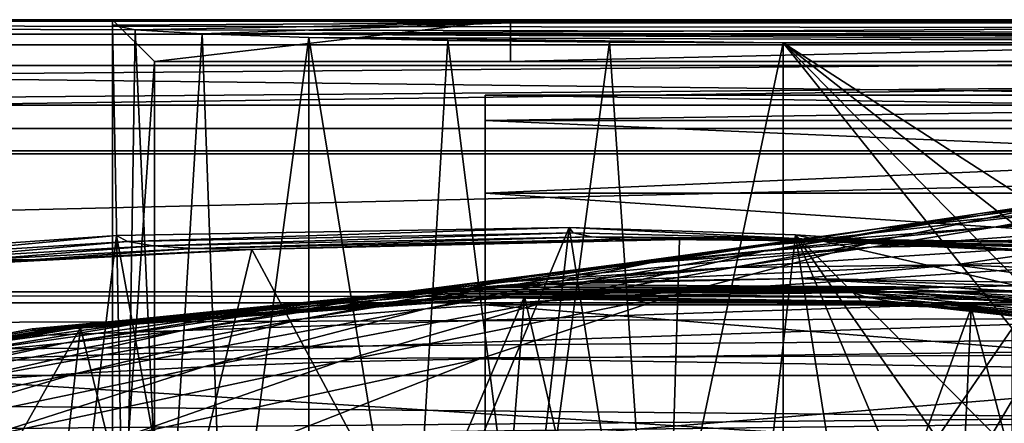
# Model space of a CAD drawing. Header units: metres. Extents: x -1204 to 0, y -809 to 0.
# Tile 94 of 145: x -742 to -625, y -48 to 0. Entities that reach past the tile are written whole.
import ezdxf

# ---------------------------------------------------------------- set-up
doc = ezdxf.new("R2010")
doc.units = ezdxf.units.M

msp = doc.modelspace()

# ---------------------------------------------------------------- linework, layer by layer
at = {"layer": 'top'}
for points in [[(-1187.019287, -5.277068, 163.059708), (-1187.019287, -5.277068, 176.059402), (-17.019339, -5.277068, 163.059708)], [(-1187.019287, -5.277068, 176.059402), (-1187.019287, -5.277068, 2050.060059), (-17.019339, -5.277068, 163.059708)], [(-17.019339, -5.277068, 163.059708), (-1187.019287, -5.277068, 2050.060059), (-1187.019287, -5.277068, 2063.059814)], [(-17.019339, -5.277068, 2063.059814), (-17.019339, -5.277068, 2050.059814), (-1187.019287, -5.277068, 2063.059814)], [(-17.019339, -5.277068, 2050.059814), (-17.019339, -5.277068, 176.059708), (-1187.019287, -5.277068, 2063.059814)], [(-1187.019287, -5.277068, 2063.059814), (-17.019339, -5.277068, 176.059708), (-17.019339, -5.277068, 163.059708)], [(-1187.019287, -5.277068, 163.059708), (-17.019339, -5.277068, 163.059708), (-1153.019287, -32.277069, 163.059708)], [(-1153.019287, -32.277069, 2063.059814), (-17.019339, -5.277068, 2063.059814), (-1187.019287, -5.277068, 2063.059814)], [(-1153.019287, -32.277069, 163.059708), (-17.019339, -5.277068, 163.059708), (-51.019341, -32.277069, 163.059708)], [(-1153.019287, -32.277069, 2063.059814), (-51.019341, -32.277069, 2063.059814), (-17.019339, -5.277068, 2063.059814)], [(-616.467346, -21.350739, 665.844666), (-592.302246, -17.684256, 665.940735), (-627.49408, -22.92738, 754.105652)], [(-592.302246, -17.684256, 665.940735), (-601.448242, -19.818365, 754.269226), (-627.49408, -22.92738, 754.105652)], [(-627.49408, -22.92738, 754.105652), (-601.448242, -19.818365, 754.269226), (-639.818359, -24.76177, 843.363708)], [(-601.448242, -19.818365, 754.269226), (-612.570374, -22.139614, 843.683533), (-639.818359, -24.76177, 843.363708)], [(-612.570374, -22.139614, 843.683533), (-585.220947, -20.97279, 843.991333), (-625.589539, -24.531836, 932.963928)], [(-585.220947, -20.97279, 843.991333), (-597.761414, -23.765079, 933.375916), (-625.589539, -24.531836, 932.963928)], [(-639.818359, -24.76177, 843.363708), (-612.570374, -22.139614, 843.683533), (-653.338928, -26.751034, 932.539429)], [(-612.570374, -22.139614, 843.683533), (-625.589539, -24.531836, 932.963928), (-653.338928, -26.751034, 932.539429)], [(-640.361694, -26.345472, 665.713867), (-616.467346, -21.350739, 665.844666), (-653.328735, -27.444744, 753.934265)], [(-616.467346, -21.350739, 665.844666), (-627.49408, -22.92738, 754.105652), (-653.328735, -27.444744, 753.934265)], [(-446.508179, -23.966238, 665.776306), (-616.467346, -21.350739, 665.844666), (-640.361694, -26.345472, 665.713867)], [(-653.328735, -27.444744, 753.934265), (-627.49408, -22.92738, 754.105652), (-666.883423, -28.830021, 843.032898)], [(-627.49408, -22.92738, 754.105652), (-639.818359, -24.76177, 843.363708), (-666.883423, -28.830021, 843.032898)], [(-730.512573, -25.582121, 1612.157104), (-676.542419, -24.616011, 1612.182373), (-729.206726, -26.279503, 1689.523926)], [(-676.542419, -24.616011, 1612.182373), (-730.512573, -25.582121, 1612.157104), (-714.24292, -114.93203, 1609.817383)], [(-676.542419, -24.616011, 1612.182373), (-676.070007, -25.262175, 1689.524048), (-729.206726, -26.279503, 1689.523926)], [(-714.24292, -114.93203, 1609.817383), (-687.656433, -120.980949, 1609.659058), (-676.542419, -24.616011, 1612.182373)], [(-687.656433, -120.980949, 1609.659058), (-660.719299, -125.204445, 1609.548462), (-676.542419, -24.616011, 1612.182373)], [(-676.070007, -25.262175, 1689.524048), (-676.542419, -24.616011, 1612.182373), (-649.50293, -25.931259, 1689.524048)], [(-676.542419, -24.616011, 1612.182373), (-649.555054, -25.495243, 1612.159424), (-649.50293, -25.931259, 1689.524048)], [(-676.542419, -24.616011, 1612.182373), (-660.719299, -125.204445, 1609.548462), (-649.555054, -25.495243, 1612.159424)], [(-653.338928, -26.751034, 932.539429), (-625.589539, -24.531836, 932.963928), (-668.039978, -28.877865, 1021.544739)], [(-625.589539, -24.531836, 932.963928), (-640.482422, -26.972107, 1021.97522), (-668.039978, -28.877865, 1021.544739)], [(-625.589539, -24.531836, 932.963928), (-597.761414, -23.765079, 933.375916), (-640.482422, -26.972107, 1021.97522)], [(-597.761414, -23.765079, 933.375916), (-612.862732, -26.479439, 1022.394653), (-640.482422, -26.972107, 1021.97522)], [(-422.745544, -29.689207, 665.626404), (-446.508179, -23.966238, 665.776306), (-640.361694, -26.345472, 665.713867)], [(-757.450012, -27.42668, 1612.108887), (-730.512573, -25.582121, 1612.157104), (-755.728943, -27.965025, 1689.523926)], [(-730.512573, -25.582121, 1612.157104), (-757.450012, -27.42668, 1612.108887), (-740.355225, -107.085678, 1610.022827)], [(-730.512573, -25.582121, 1612.157104), (-729.206726, -26.279503, 1689.523926), (-755.728943, -27.965025, 1689.523926)], [(-730.512573, -25.582121, 1612.157104), (-740.355225, -107.085678, 1610.022827), (-714.24292, -114.93203, 1609.817383)], [(-729.206726, -26.279503, 1689.523926), (-676.070007, -25.262175, 1689.524048), (-726.161865, -26.789635, 1767.440918)], [(-726.161865, -26.789635, 1767.440918), (-676.070007, -25.262175, 1689.524048), (-673.864075, -25.720793, 1767.440918)], [(-721.375793, -27.115824, 1845.300049), (-726.161865, -26.789635, 1767.440918), (-673.864075, -25.720793, 1767.440918)], [(-669.917786, -25.995447, 1845.300049), (-721.375793, -27.115824, 1845.300049), (-673.864075, -25.720793, 1767.440918)], [(-666.883423, -28.830021, 843.032898), (-639.818359, -24.76177, 843.363708), (-680.929565, -30.414881, 932.103577)], [(-639.818359, -24.76177, 843.363708), (-653.338928, -26.751034, 932.539429), (-680.929565, -30.414881, 932.103577)], [(-676.070007, -25.262175, 1689.524048), (-649.50293, -25.931259, 1689.524048), (-673.864075, -25.720793, 1767.440918)], [(-673.864075, -25.720793, 1767.440918), (-649.50293, -25.931259, 1689.524048), (-647.713135, -26.178089, 1767.440918)], [(-669.917786, -25.995447, 1845.300049), (-673.864075, -25.720793, 1767.440918), (-647.713135, -26.178089, 1767.440918)], [(-660.719299, -125.204445, 1609.548462), (-633.556824, -127.5821, 1609.486206), (-649.555054, -25.495243, 1612.159424)], [(-649.50293, -25.931259, 1689.524048), (-649.555054, -25.495243, 1612.159424), (-622.968445, -27.384995, 1689.524048)], [(-649.555054, -25.495243, 1612.159424), (-622.619995, -27.281733, 1612.112671), (-622.968445, -27.384995, 1689.524048)], [(-622.619995, -27.281733, 1612.112671), (-649.555054, -25.495243, 1612.159424), (-499.760651, -60.004642, 1611.255737)], [(-499.760651, -60.004642, 1611.255737), (-649.555054, -25.495243, 1612.159424), (-551.983215, -123.57, 1609.591187)], [(-649.555054, -25.495243, 1612.159424), (-579.061829, -126.763222, 1609.507568), (-551.983215, -123.57, 1609.591187)], [(-649.555054, -25.495243, 1612.159424), (-633.556824, -127.5821, 1609.486206), (-606.295349, -128.10257, 1609.472534)], [(-606.295349, -128.10257, 1609.472534), (-579.061829, -126.763222, 1609.507568), (-649.555054, -25.495243, 1612.159424)], [(-755.728943, -27.965025, 1689.523926), (-729.206726, -26.279503, 1689.523926), (-752.273315, -28.315092, 1767.440918)], [(-752.273315, -28.315092, 1767.440918), (-729.206726, -26.279503, 1689.523926), (-726.161865, -26.789635, 1767.440918)], [(-747.075745, -28.481031, 1845.300049), (-752.273315, -28.315092, 1767.440918), (-726.161865, -26.789635, 1767.440918)], [(-721.375793, -27.115824, 1845.300049), (-747.075745, -28.481031, 1845.300049), (-726.161865, -26.789635, 1767.440918)], [(-714.848145, -27.23411, 1923.061523), (-721.375793, -27.115824, 1845.300049), (-669.917786, -25.995447, 1845.300049)], [(-664.230896, -26.062174, 1923.061523), (-714.848145, -27.23411, 1923.061523), (-669.917786, -25.995447, 1845.300049)], [(-714.39856, -27.237112, 1927.931519), (-714.848145, -27.23411, 1923.061523), (-664.230896, -26.062174, 1923.061523)], [(-663.368225, -26.060682, 1933.317017), (-714.39856, -27.237112, 1927.931519), (-664.230896, -26.062174, 1923.061523)], [(-666.178833, -117.198021, 1985.69104), (-714.39856, -27.237112, 1927.931519), (-663.368225, -26.060682, 1933.317017)], [(-680.929565, -30.414881, 932.103577), (-653.338928, -26.751034, 932.539429), (-695.458801, -32.190079, 1021.104553)], [(-653.338928, -26.751034, 932.539429), (-668.039978, -28.877865, 1021.544739), (-695.458801, -32.190079, 1021.104553)], [(-668.039978, -28.877865, 1021.544739), (-640.482422, -26.972107, 1021.97522), (-683.897095, -31.075668, 1110.298584)], [(-640.482422, -26.972107, 1021.97522), (-657.212646, -29.398092, 1110.591309), (-683.897095, -31.075668, 1110.298584)], [(-663.932678, -32.65686, 665.548523), (-640.361694, -26.345472, 665.713867), (-678.873779, -33.356686, 753.755676)], [(-640.361694, -26.345472, 665.713867), (-653.328735, -27.444744, 753.934265), (-678.873779, -33.356686, 753.755676)], [(-664.230896, -26.062174, 1923.061523), (-669.917786, -25.995447, 1845.300049), (-644.183289, -26.240768, 1845.300049)], [(-644.183289, -26.240768, 1845.300049), (-669.917786, -25.995447, 1845.300049), (-647.713135, -26.178089, 1767.440918)], [(-612.614868, -26.447426, 1936.166382), (-666.178833, -117.198021, 1985.69104), (-663.368225, -26.060682, 1933.317017)], [(-595.126709, -116.212311, 1988.114868), (-666.178833, -117.198021, 1985.69104), (-612.614868, -26.447426, 1936.166382)], [(-663.368225, -26.060682, 1933.317017), (-664.230896, -26.062174, 1923.061523), (-638.913086, -26.095335, 1923.061523)], [(-638.913086, -26.095335, 1923.061523), (-664.230896, -26.062174, 1923.061523), (-644.183289, -26.240768, 1845.300049)], [(-422.745544, -29.689207, 665.626404), (-640.361694, -26.345472, 665.713867), (-663.932678, -32.65686, 665.548523)], [(-612.614868, -26.447426, 1936.166382), (-663.368225, -26.060682, 1933.317017), (-638.913086, -26.095335, 1923.061523)], [(-640.482422, -26.972107, 1021.97522), (-612.862732, -26.479439, 1022.394653), (-657.212646, -29.398092, 1110.591309)], [(-612.862732, -26.479439, 1022.394653), (-630.477173, -29.060436, 1110.875122), (-657.212646, -29.398092, 1110.591309)], [(-649.50293, -25.931259, 1689.524048), (-622.968445, -27.384995, 1689.524048), (-647.713135, -26.178089, 1767.440918)], [(-647.713135, -26.178089, 1767.440918), (-622.968445, -27.384995, 1689.524048), (-621.584412, -27.296211, 1767.440918)], [(-644.183289, -26.240768, 1845.300049), (-647.713135, -26.178089, 1767.440918), (-621.584412, -27.296211, 1767.440918)], [(-638.913086, -26.095335, 1923.061523), (-644.183289, -26.240768, 1845.300049), (-618.460693, -27.022995, 1845.300049)], [(-618.460693, -27.022995, 1845.300049), (-644.183289, -26.240768, 1845.300049), (-621.584412, -27.296211, 1767.440918)], [(-612.614868, -26.447426, 1936.166382), (-638.913086, -26.095335, 1923.061523), (-613.596985, -26.541388, 1923.061523)], [(-613.596985, -26.541388, 1923.061523), (-638.913086, -26.095335, 1923.061523), (-618.460693, -27.022995, 1845.300049)], [(-612.862732, -26.479439, 1022.394653), (-585.258118, -27.399813, 1022.80188), (-630.477173, -29.060436, 1110.875122)], [(-757.450012, -27.42668, 1612.108887), (-765.871826, -97.4786, 1610.274414), (-740.355225, -107.085678, 1610.022827)], [(-714.39856, -27.237112, 1927.931519), (-748.069763, -28.995476, 1923.042358), (-740.135986, -28.4389, 1923.061523)], [(-736.788635, -120.749123, 1978.164429), (-748.069763, -28.995476, 1923.042358), (-714.39856, -27.237112, 1927.931519)], [(-740.135986, -28.4389, 1923.061523), (-747.075745, -28.481031, 1845.300049), (-721.375793, -27.115824, 1845.300049)], [(-714.848145, -27.23411, 1923.061523), (-740.135986, -28.4389, 1923.061523), (-721.375793, -27.115824, 1845.300049)], [(-714.848145, -27.23411, 1923.061523), (-714.39856, -27.237112, 1927.931519), (-740.135986, -28.4389, 1923.061523)], [(-666.178833, -117.198021, 1985.69104), (-736.788635, -120.749123, 1978.164429), (-714.39856, -27.237112, 1927.931519)], [(-678.873779, -33.356686, 753.755676), (-653.328735, -27.444744, 753.934265), (-693.686279, -34.332306, 842.6922)], [(-653.328735, -27.444744, 753.934265), (-666.883423, -28.830021, 843.032898), (-693.686279, -34.332306, 842.6922)], [(-585.258118, -27.399813, 1022.80188), (-603.76239, -30.06226, 1111.149414), (-630.477173, -29.060436, 1110.875122)], [(-736.788635, -120.749123, 1978.164429), (-748.140564, -121.562469, 1976.471558), (-748.069763, -28.995476, 1923.042358)], [(-740.135986, -28.4389, 1923.061523), (-748.069763, -28.995476, 1923.042358), (-747.075745, -28.481031, 1845.300049)], [(-695.458801, -32.190079, 1021.104553), (-668.039978, -28.877865, 1021.544739), (-710.459045, -34.087452, 1109.998047)], [(-668.039978, -28.877865, 1021.544739), (-683.897095, -31.075668, 1110.298584), (-710.459045, -34.087452, 1109.998047)], [(-693.686279, -34.332306, 842.6922), (-666.883423, -28.830021, 843.032898), (-708.283447, -35.512821, 931.657715)], [(-666.883423, -28.830021, 843.032898), (-680.929565, -30.414881, 932.103577), (-708.283447, -35.512821, 931.657715)], [(-657.212646, -29.398092, 1110.591309), (-630.477173, -29.060436, 1110.875122), (-674.470947, -31.08955, 1199.014404)], [(-630.477173, -29.060436, 1110.875122), (-649.062439, -30.711254, 1199.052368), (-674.470947, -31.08955, 1199.014404)], [(-614.135376, -31.281691, 1155.01062), (-649.062439, -30.711254, 1199.052368), (-630.477173, -29.060436, 1110.875122)], [(-630.477173, -29.060436, 1110.875122), (-603.76239, -30.06226, 1111.149414), (-614.135376, -31.281691, 1155.01062)], [(-708.283447, -35.512821, 931.657715), (-680.929565, -30.414881, 932.103577), (-722.664368, -36.899494, 1020.655884)], [(-680.929565, -30.414881, 932.103577), (-695.458801, -32.190079, 1021.104553), (-722.664368, -36.899494, 1020.655884)], [(-683.897095, -31.075668, 1110.298584), (-657.212646, -29.398092, 1110.591309), (-699.830017, -32.714371, 1198.970459)], [(-657.212646, -29.398092, 1110.591309), (-674.470947, -31.08955, 1199.014404), (-699.830017, -32.714371, 1198.970459)], [(-399.265564, -36.738762, 665.441833), (-422.745544, -29.689207, 665.626404), (-663.932678, -32.65686, 665.548523)], [(-699.830017, -32.714371, 1198.970459), (-681.189331, -31.429562, 1243.611694), (-735.34198, -36.261547, 1288.509155)], [(-735.34198, -36.261547, 1288.509155), (-681.189331, -31.429562, 1243.611694), (-686.327332, -31.728361, 1288.447754)], [(-710.459045, -34.087452, 1109.998047), (-683.897095, -31.075668, 1110.298584), (-725.074646, -35.580448, 1198.920776)], [(-683.897095, -31.075668, 1110.298584), (-699.830017, -32.714371, 1198.970459), (-725.074646, -35.580448, 1198.920776)], [(-699.830017, -32.714371, 1198.970459), (-674.470947, -31.08955, 1199.014404), (-681.189331, -31.429562, 1243.611694)], [(-681.189331, -31.429562, 1243.611694), (-631.341797, -31.741299, 1243.568848), (-686.327332, -31.728361, 1288.447754)], [(-674.470947, -31.08955, 1199.014404), (-649.062439, -30.711254, 1199.052368), (-681.189331, -31.429562, 1243.611694)], [(-681.189331, -31.429562, 1243.611694), (-649.062439, -30.711254, 1199.052368), (-631.341797, -31.741299, 1243.568848)], [(-649.062439, -30.711254, 1199.052368), (-623.669922, -31.579193, 1199.084229), (-631.341797, -31.741299, 1243.568848)], [(-623.669922, -31.579193, 1199.084229), (-649.062439, -30.711254, 1199.052368), (-614.135376, -31.281691, 1155.01062)], [(-631.341797, -31.741299, 1243.568848), (-623.669922, -31.579193, 1199.084229), (-598.356873, -33.69101, 1199.109985)], [(-51.019341, -32.277069, 163.059708), (-56.019341, -33.616814, 163.059708), (-1153.019287, -32.277069, 163.059708)], [(-56.019341, -33.616814, 163.059708), (-1148.019287, -33.616814, 163.059708), (-1153.019287, -32.277069, 163.059708)], [(-1148.019287, -33.616814, 2063.059814), (-56.019341, -33.616814, 2063.059814), (-1153.019287, -32.277069, 2063.059814)], [(-56.019341, -33.616814, 2063.059814), (-51.019341, -32.277069, 2063.059814), (-1153.019287, -32.277069, 2063.059814)], [(-740.60498, -36.718071, 1378.559204), (-735.34198, -36.261547, 1288.509155), (-689.879028, -31.992582, 1333.453491)], [(-691.836365, -32.229717, 1378.559448), (-740.60498, -36.718071, 1378.559204), (-689.879028, -31.992582, 1333.453491)], [(-740.375549, -36.858139, 1411.039551), (-740.60498, -36.718071, 1378.559204), (-691.836365, -32.229717, 1378.559448)], [(-740.375549, -36.858139, 1411.039551), (-691.836365, -32.229717, 1378.559448), (-690.912415, -32.526791, 1411.589966)], [(-739.208008, -36.874676, 1443.86377), (-740.375549, -36.858139, 1411.039551), (-690.912415, -32.526791, 1411.589966)], [(-688.746704, -32.768841, 1444.680786), (-739.208008, -36.874676, 1443.86377), (-690.912415, -32.526791, 1411.589966)], [(-738.88855, -36.879318, 1452.987549), (-739.208008, -36.874676, 1443.86377), (-688.746704, -32.768841, 1444.680786)], [(-688.171082, -32.83659, 1453.567871), (-738.88855, -36.879318, 1452.987549), (-688.746704, -32.768841, 1444.680786)], [(-738.749573, -36.885063, 1457.908936), (-738.88855, -36.879318, 1452.987549), (-688.171082, -32.83659, 1453.567871)], [(-687.91272, -32.874493, 1458.271362), (-738.749573, -36.885063, 1457.908936), (-688.171082, -32.83659, 1453.567871)], [(-738.740723, -36.8866, 1458.192627), (-738.749573, -36.885063, 1457.908936), (-687.91272, -32.874493, 1458.271362)], [(-687.897949, -32.878639, 1458.579956), (-738.740723, -36.8866, 1458.192627), (-687.91272, -32.874493, 1458.271362)], [(-738.727966, -36.886456, 1458.445068), (-738.740723, -36.8866, 1458.192627), (-687.897949, -32.878639, 1458.579956)], [(-687.876831, -32.88055, 1458.837769), (-738.727966, -36.886456, 1458.445068), (-687.897949, -32.878639, 1458.579956)], [(-738.701721, -36.885677, 1458.945435), (-738.727966, -36.886456, 1458.445068), (-687.876831, -32.88055, 1458.837769)], [(-687.833069, -32.883701, 1459.340454), (-738.701721, -36.885677, 1458.945435), (-687.876831, -32.88055, 1458.837769)], [(-738.651306, -36.884491, 1459.971191), (-738.701721, -36.885677, 1458.945435), (-687.833069, -32.883701, 1459.340454)], [(-687.748718, -32.890408, 1460.36499), (-738.651306, -36.884491, 1459.971191), (-687.833069, -32.883701, 1459.340454)], [(-685.599182, -32.94458, 1479.068115), (-681.852905, -32.863277, 1504.528076), (-737.271667, -36.793957, 1478.708496)], [(-681.852905, -32.863277, 1504.528076), (-734.809998, -36.535965, 1504.771606), (-737.271667, -36.793957, 1478.708496)], [(-722.664368, -36.899494, 1020.655884), (-695.458801, -32.190079, 1021.104553), (-736.829224, -38.425304, 1109.69043)], [(-695.458801, -32.190079, 1021.104553), (-710.459045, -34.087452, 1109.998047), (-736.829224, -38.425304, 1109.69043)], [(-735.34198, -36.261547, 1288.509155), (-686.327332, -31.728361, 1288.447754), (-689.879028, -31.992582, 1333.453491)], [(-725.074646, -35.580448, 1198.920776), (-699.830017, -32.714371, 1198.970459), (-735.34198, -36.261547, 1288.509155)], [(-734.809998, -36.535965, 1504.771606), (-681.852905, -32.863277, 1504.528076), (-716.038818, -113.070786, 1549.889282)], [(-681.852905, -32.863277, 1504.528076), (-688.80188, -119.174385, 1554.237793), (-716.038818, -113.070786, 1549.889282)], [(-687.182373, -40.293903, 665.348511), (-663.932678, -32.65686, 665.548523), (-704.060547, -40.646572, 753.570374)], [(-663.932678, -32.65686, 665.548523), (-678.873779, -33.356686, 753.755676), (-704.060547, -40.646572, 753.570374)], [(-640.948303, -32.111553, 1333.404541), (-691.836365, -32.229717, 1378.559448), (-689.879028, -31.992582, 1333.453491)], [(-642.863586, -32.335365, 1378.559448), (-691.836365, -32.229717, 1378.559448), (-640.948303, -32.111553, 1333.404541)], [(-691.836365, -32.229717, 1378.559448), (-642.863586, -32.335365, 1378.559448), (-690.912415, -32.526791, 1411.589966)], [(-690.912415, -32.526791, 1411.589966), (-642.863586, -32.335365, 1378.559448), (-641.299927, -32.843395, 1412.091553)], [(-688.746704, -32.768841, 1444.680786), (-690.912415, -32.526791, 1411.589966), (-641.299927, -32.843395, 1412.091553)], [(-689.879028, -31.992582, 1333.453491), (-686.327332, -31.728361, 1288.447754), (-637.104248, -31.916376, 1288.374878)], [(-637.104248, -31.916376, 1288.374878), (-640.948303, -32.111553, 1333.404541), (-689.879028, -31.992582, 1333.453491)], [(-688.80188, -119.174385, 1554.237793), (-681.852905, -32.863277, 1504.528076), (-661.001892, -123.370384, 1556.981812)], [(-688.171082, -32.83659, 1453.567871), (-688.746704, -32.768841, 1444.680786), (-638.154846, -33.435745, 1445.443115)], [(-638.154846, -33.435745, 1445.443115), (-688.746704, -32.768841, 1444.680786), (-641.299927, -32.843395, 1412.091553)], [(-687.91272, -32.874493, 1458.271362), (-688.171082, -32.83659, 1453.567871), (-637.324402, -33.594753, 1454.099731)], [(-637.324402, -33.594753, 1454.099731), (-688.171082, -32.83659, 1453.567871), (-638.154846, -33.435745, 1445.443115)], [(-687.897949, -32.878639, 1458.579956), (-687.91272, -32.874493, 1458.271362), (-636.945923, -33.675949, 1458.583984)], [(-636.945923, -33.675949, 1458.583984), (-687.91272, -32.874493, 1458.271362), (-637.324402, -33.594753, 1454.099731)], [(-687.876831, -32.88055, 1458.837769), (-687.897949, -32.878639, 1458.579956), (-636.92511, -33.683243, 1458.902222)], [(-636.92511, -33.683243, 1458.902222), (-687.897949, -32.878639, 1458.579956), (-636.945923, -33.675949, 1458.583984)], [(-687.833069, -32.883701, 1459.340454), (-687.876831, -32.88055, 1458.837769), (-636.89563, -33.688198, 1459.164063)], [(-636.89563, -33.688198, 1459.164063), (-687.876831, -32.88055, 1458.837769), (-636.92511, -33.683243, 1458.902222)], [(-687.748718, -32.890408, 1460.36499), (-687.833069, -32.883701, 1459.340454), (-636.834656, -33.697357, 1459.671387)], [(-636.834656, -33.697357, 1459.671387), (-687.833069, -32.883701, 1459.340454), (-636.89563, -33.688198, 1459.164063)], [(-399.265564, -36.738762, 665.441833), (-663.932678, -32.65686, 665.548523), (-687.182373, -40.293903, 665.348511)], [(-686.327332, -31.728361, 1288.447754), (-631.341797, -31.741299, 1243.568848), (-637.104248, -31.916376, 1288.374878)], [(-633.796814, -33.994457, 1479.365723), (-681.852905, -32.863277, 1504.528076), (-685.599182, -32.94458, 1479.068115)], [(-633.796814, -33.994457, 1479.365723), (-628.580933, -34.198997, 1505.2229), (-681.852905, -32.863277, 1504.528076)], [(-681.852905, -32.863277, 1504.528076), (-628.580933, -34.198997, 1505.2229), (-661.001892, -123.370384, 1556.981812)], [(-616.550537, -33.911793, 1333.377808), (-642.863586, -32.335365, 1378.559448), (-640.948303, -32.111553, 1333.404541)], [(-594.13269, -37.031208, 1378.559204), (-642.863586, -32.335365, 1378.559448), (-616.550537, -33.911793, 1333.377808)], [(-642.863586, -32.335365, 1378.559448), (-594.13269, -37.031208, 1378.559204), (-641.299927, -32.843395, 1412.091553)], [(-641.299927, -32.843395, 1412.091553), (-594.13269, -37.031208, 1378.559204), (-591.992676, -37.78632, 1412.540283)], [(-638.154846, -33.435745, 1445.443115), (-641.299927, -32.843395, 1412.091553), (-591.992676, -37.78632, 1412.540283)], [(-612.564331, -33.780903, 1288.334351), (-640.948303, -32.111553, 1333.404541), (-637.104248, -31.916376, 1288.374878)], [(-612.564331, -33.780903, 1288.334351), (-616.550537, -33.911793, 1333.377808), (-640.948303, -32.111553, 1333.404541)], [(-637.104248, -31.916376, 1288.374878), (-631.341797, -31.741299, 1243.568848), (-606.496338, -33.709671, 1243.541016)], [(-606.496338, -33.709671, 1243.541016), (-612.564331, -33.780903, 1288.334351), (-637.104248, -31.916376, 1288.374878)], [(-631.341797, -31.741299, 1243.568848), (-598.356873, -33.69101, 1199.109985), (-606.496338, -33.709671, 1243.541016)], [(-56.019341, -33.616814, 163.059708), (-1144.359131, -37.277069, 163.059708), (-1148.019287, -33.616814, 163.059708)], [(-1148.019287, -33.616814, 2063.059814), (-1144.359131, -37.277069, 2063.059814), (-56.019341, -33.616814, 2063.059814)], [(-1143.019287, -42.277069, 163.059708), (-1144.359131, -37.277069, 163.059708), (-56.019341, -33.616814, 163.059708)], [(-1144.359131, -37.277069, 2063.059814), (-1143.019287, -42.277069, 2063.059814), (-56.019341, -33.616814, 2063.059814)], [(-59.679592, -37.277069, 163.059708), (-1143.019287, -42.277069, 163.059708), (-56.019341, -33.616814, 163.059708)], [(-56.019341, -33.616814, 2063.059814), (-1143.019287, -42.277069, 2063.059814), (-59.679592, -37.277069, 2063.059814)], [(-738.59668, -36.883175, 1461.027832), (-738.651306, -36.884491, 1459.971191), (-687.748718, -32.890408, 1460.36499)], [(-687.661987, -32.897205, 1461.405029), (-738.59668, -36.883175, 1461.027832), (-687.748718, -32.890408, 1460.36499)], [(-738.583984, -36.883148, 1461.30188), (-738.59668, -36.883175, 1461.027832), (-687.661987, -32.897205, 1461.405029)], [(-687.641846, -32.899281, 1461.675659), (-738.583984, -36.883148, 1461.30188), (-687.661987, -32.897205, 1461.405029)], [(-738.572998, -36.884563, 1461.58728), (-738.583984, -36.883148, 1461.30188), (-687.641846, -32.899281, 1461.675659)], [(-687.624634, -32.903389, 1461.980835), (-738.572998, -36.884563, 1461.58728), (-687.641846, -32.899281, 1461.675659)], [(-738.53418, -36.881588, 1462.094482), (-738.572998, -36.884563, 1461.58728), (-687.624634, -32.903389, 1461.980835)], [(-687.564026, -32.904255, 1462.478394), (-738.53418, -36.881588, 1462.094482), (-687.624634, -32.903389, 1461.980835)], [(-737.271667, -36.793957, 1478.708496), (-738.53418, -36.881588, 1462.094482), (-687.564026, -32.904255, 1462.478394)], [(-685.599182, -32.94458, 1479.068115), (-737.271667, -36.793957, 1478.708496), (-687.564026, -32.904255, 1462.478394)], [(-704.060547, -40.646572, 753.570374), (-678.873779, -33.356686, 753.755676), (-720.157532, -41.253578, 842.342407)], [(-678.873779, -33.356686, 753.755676), (-693.686279, -34.332306, 842.6922), (-720.157532, -41.253578, 842.342407)], [(-687.661987, -32.897205, 1461.405029), (-687.748718, -32.890408, 1460.36499), (-636.716492, -33.715893, 1460.698608)], [(-636.716492, -33.715893, 1460.698608), (-687.748718, -32.890408, 1460.36499), (-636.834656, -33.697357, 1459.671387)], [(-687.641846, -32.899281, 1461.675659), (-687.661987, -32.897205, 1461.405029), (-636.597778, -33.734398, 1461.72876)], [(-636.597778, -33.734398, 1461.72876), (-687.661987, -32.897205, 1461.405029), (-636.716492, -33.715893, 1460.698608)], [(-687.624634, -32.903389, 1461.980835), (-687.641846, -32.899281, 1461.675659), (-636.570129, -33.739357, 1461.99585)], [(-636.570129, -33.739357, 1461.99585), (-687.641846, -32.899281, 1461.675659), (-636.597778, -33.734398, 1461.72876)], [(-687.564026, -32.904255, 1462.478394), (-687.624634, -32.903389, 1461.980835), (-636.54657, -33.746685, 1462.307617)], [(-636.54657, -33.746685, 1462.307617), (-687.624634, -32.903389, 1461.980835), (-636.570129, -33.739357, 1461.99585)], [(-636.464417, -33.753891, 1462.801758), (-687.564026, -32.904255, 1462.478394), (-636.54657, -33.746685, 1462.307617)], [(-687.564026, -32.904255, 1462.478394), (-636.464417, -33.753891, 1462.801758), (-685.599182, -32.94458, 1479.068115)], [(-636.464417, -33.753891, 1462.801758), (-633.796814, -33.994457, 1479.365723), (-685.599182, -32.94458, 1479.068115)], [(-637.324402, -33.594753, 1454.099731), (-638.154846, -33.435745, 1445.443115), (-587.87439, -38.807823, 1446.144165)], [(-638.154846, -33.435745, 1445.443115), (-591.992676, -37.78632, 1412.540283), (-587.87439, -38.807823, 1446.144165)], [(-636.945923, -33.675949, 1458.583984), (-637.324402, -33.594753, 1454.099731), (-586.783508, -39.066017, 1454.578979)], [(-637.324402, -33.594753, 1454.099731), (-587.87439, -38.807823, 1446.144165), (-586.783508, -39.066017, 1454.578979)], [(-636.92511, -33.683243, 1458.902222), (-636.945923, -33.675949, 1458.583984), (-586.280518, -39.190414, 1458.844604)], [(-636.945923, -33.675949, 1458.583984), (-586.783508, -39.066017, 1454.578979), (-586.280518, -39.190414, 1458.844604)], [(-636.89563, -33.688198, 1459.164063), (-636.92511, -33.683243, 1458.902222), (-586.253052, -39.200298, 1459.157104)], [(-636.92511, -33.683243, 1458.902222), (-586.280518, -39.190414, 1458.844604), (-586.253052, -39.200298, 1459.157104)], [(-636.834656, -33.697357, 1459.671387), (-636.89563, -33.688198, 1459.164063), (-586.215027, -39.208523, 1459.421875)], [(-636.89563, -33.688198, 1459.164063), (-586.253052, -39.200298, 1459.157104), (-586.215027, -39.208523, 1459.421875)], [(-636.716492, -33.715893, 1460.698608), (-636.834656, -33.697357, 1459.671387), (-586.136353, -39.224346, 1459.936035)], [(-636.834656, -33.697357, 1459.671387), (-586.215027, -39.208523, 1459.421875), (-586.136353, -39.224346, 1459.936035)], [(-636.597778, -33.734398, 1461.72876), (-636.716492, -33.715893, 1460.698608), (-585.983582, -39.255749, 1460.969604)], [(-636.716492, -33.715893, 1460.698608), (-586.136353, -39.224346, 1459.936035), (-585.983582, -39.255749, 1460.969604)], [(-636.570129, -33.739357, 1461.99585), (-636.597778, -33.734398, 1461.72876), (-585.832031, -39.286694, 1461.996826)], [(-636.597778, -33.734398, 1461.72876), (-585.983582, -39.255749, 1460.969604), (-585.832031, -39.286694, 1461.996826)], [(-636.54657, -33.746685, 1462.307617), (-636.570129, -33.739357, 1461.99585), (-585.796631, -39.294567, 1462.260376)], [(-636.570129, -33.739357, 1461.99585), (-585.832031, -39.286694, 1461.996826), (-585.796631, -39.294567, 1462.260376)], [(-636.464417, -33.753891, 1462.801758), (-636.54657, -33.746685, 1462.307617), (-585.766235, -39.304577, 1462.565674)], [(-636.54657, -33.746685, 1462.307617), (-585.796631, -39.294567, 1462.260376), (-585.766235, -39.304577, 1462.565674)], [(-585.766235, -39.304577, 1462.565674), (-585.662231, -39.319187, 1463.062622), (-636.464417, -33.753891, 1462.801758)], [(-585.662231, -39.319187, 1463.062622), (-633.796814, -33.994457, 1479.365723), (-636.464417, -33.753891, 1462.801758)], [(-585.662231, -39.319187, 1463.062622), (-582.2724, -39.776482, 1479.599121), (-633.796814, -33.994457, 1479.365723)], [(-582.2724, -39.776482, 1479.599121), (-628.580933, -34.198997, 1505.2229), (-633.796814, -33.994457, 1479.365723)], [(-736.829224, -38.425304, 1109.69043), (-710.459045, -34.087452, 1109.998047), (-750.141541, -39.680347, 1198.865479)], [(-710.459045, -34.087452, 1109.998047), (-725.074646, -35.580448, 1198.920776), (-750.141541, -39.680347, 1198.865479)], [(-720.157532, -41.253578, 842.342407), (-693.686279, -34.332306, 842.6922), (-735.332886, -42.031338, 931.203064)], [(-693.686279, -34.332306, 842.6922), (-708.283447, -35.512821, 931.657715), (-735.332886, -42.031338, 931.203064)], [(-661.001892, -123.370384, 1556.981812), (-628.580933, -34.198997, 1505.2229), (-632.858337, -125.548424, 1558.046875)], [(-628.580933, -34.198997, 1505.2229), (-604.618408, -125.631912, 1557.395264), (-632.858337, -125.548424, 1558.046875)], [(-582.2724, -39.776482, 1479.599121), (-575.228027, -40.300064, 1506.821533), (-628.580933, -34.198997, 1505.2229)], [(-628.580933, -34.198997, 1505.2229), (-575.228027, -40.300064, 1506.821533), (-604.618408, -125.631912, 1557.395264)], [(-750.141541, -39.680347, 1198.865479), (-725.074646, -35.580448, 1198.920776), (-759.621826, -40.285767, 1288.535645)], [(-725.074646, -35.580448, 1198.920776), (-735.34198, -36.261547, 1288.509155), (-759.621826, -40.285767, 1288.535645)], [(-759.621826, -40.285767, 1288.535645), (-735.34198, -36.261547, 1288.509155), (-740.60498, -36.718071, 1378.559204)], [(-735.332886, -42.031338, 931.203064), (-708.283447, -35.512821, 931.657715), (-749.592224, -42.994049, 1020.200073)], [(-708.283447, -35.512821, 931.657715), (-722.664368, -36.899494, 1020.655884), (-749.592224, -42.994049, 1020.200073)], [(-59.679592, -37.277069, 163.059708), (-61.019341, -42.277069, 163.059708), (-1143.019287, -42.277069, 163.059708)], [(-1143.019287, -42.277069, 2063.059814), (-61.019341, -42.277069, 2063.059814), (-59.679592, -37.277069, 2063.059814)], [(-789.058594, -45.726379, 1443.00061), (-788.725342, -45.757744, 1378.559692), (-740.375549, -36.858139, 1411.039551)], [(-739.208008, -36.874676, 1443.86377), (-789.058594, -45.726379, 1443.00061), (-740.375549, -36.858139, 1411.039551)], [(-788.999878, -45.702271, 1452.364868), (-789.058594, -45.726379, 1443.00061), (-739.208008, -36.874676, 1443.86377)], [(-738.88855, -36.879318, 1452.987549), (-788.999878, -45.702271, 1452.364868), (-739.208008, -36.874676, 1443.86377)], [(-788.981995, -45.691208, 1457.500732), (-788.999878, -45.702271, 1452.364868), (-738.88855, -36.879318, 1452.987549)], [(-738.749573, -36.885063, 1457.908936), (-788.981995, -45.691208, 1457.500732), (-738.88855, -36.879318, 1452.987549)], [(-788.979248, -45.69117, 1457.744263), (-788.981995, -45.691208, 1457.500732), (-738.749573, -36.885063, 1457.908936)], [(-738.740723, -36.8866, 1458.192627), (-788.979248, -45.69117, 1457.744263), (-738.749573, -36.885063, 1457.908936)], [(-788.975037, -45.690201, 1457.990234), (-788.979248, -45.69117, 1457.744263), (-738.740723, -36.8866, 1458.192627)], [(-788.966553, -45.687988, 1458.490723), (-788.975037, -45.690201, 1457.990234), (-738.727966, -36.886456, 1458.445068)], [(-738.727966, -36.886456, 1458.445068), (-788.975037, -45.690201, 1457.990234), (-738.740723, -36.8866, 1458.192627)], [(-788.950745, -45.683739, 1459.521484), (-788.966553, -45.687988, 1458.490723), (-738.701721, -36.885677, 1458.945435)], [(-738.701721, -36.885677, 1458.945435), (-788.966553, -45.687988, 1458.490723), (-738.727966, -36.886456, 1458.445068)], [(-788.928772, -45.678814, 1460.60144), (-788.950745, -45.683739, 1459.521484), (-738.651306, -36.884491, 1459.971191)], [(-738.651306, -36.884491, 1459.971191), (-788.950745, -45.683739, 1459.521484), (-738.701721, -36.885677, 1458.945435)], [(-788.923767, -45.677746, 1460.878784), (-788.928772, -45.678814, 1460.60144), (-738.59668, -36.883175, 1461.027832)], [(-738.59668, -36.883175, 1461.027832), (-788.928772, -45.678814, 1460.60144), (-738.651306, -36.884491, 1459.971191)], [(-788.919189, -45.677494, 1461.131348), (-788.923767, -45.677746, 1460.878784), (-738.583984, -36.883148, 1461.30188)], [(-738.583984, -36.883148, 1461.30188), (-788.923767, -45.677746, 1460.878784), (-738.59668, -36.883175, 1461.027832)], [(-738.572998, -36.884563, 1461.58728), (-788.919189, -45.677494, 1461.131348), (-738.583984, -36.883148, 1461.30188)], [(-788.902344, -45.67358, 1461.654297), (-788.919189, -45.677494, 1461.131348), (-738.572998, -36.884563, 1461.58728)], [(-788.350098, -45.551289, 1478.290527), (-788.902344, -45.67358, 1461.654297), (-738.53418, -36.881588, 1462.094482)], [(-738.53418, -36.881588, 1462.094482), (-788.902344, -45.67358, 1461.654297), (-738.572998, -36.884563, 1461.58728)], [(-788.725342, -45.757744, 1378.559692), (-759.621826, -40.285767, 1288.535645), (-740.60498, -36.718071, 1378.559204)], [(-788.725342, -45.757744, 1378.559692), (-740.60498, -36.718071, 1378.559204), (-740.375549, -36.858139, 1411.039551)], [(-737.271667, -36.793957, 1478.708496), (-734.809998, -36.535965, 1504.771606), (-788.350098, -45.551289, 1478.290527)], [(-734.809998, -36.535965, 1504.771606), (-787.240356, -45.279537, 1505.960938), (-788.350098, -45.551289, 1478.290527)], [(-737.271667, -36.793957, 1478.708496), (-788.350098, -45.551289, 1478.290527), (-738.53418, -36.881588, 1462.094482)], [(-787.240356, -45.279537, 1505.960938), (-734.809998, -36.535965, 1504.771606), (-768.13324, -95.692345, 1536.804077)], [(-768.13324, -95.692345, 1536.804077), (-734.809998, -36.535965, 1504.771606), (-742.530334, -105.19384, 1544.038452)], [(-749.592224, -42.994049, 1020.200073), (-722.664368, -36.899494, 1020.655884), (-762.947876, -44.078556, 1109.376587)], [(-722.664368, -36.899494, 1020.655884), (-736.829224, -38.425304, 1109.69043), (-762.947876, -44.078556, 1109.376587)], [(-734.809998, -36.535965, 1504.771606), (-716.038818, -113.070786, 1549.889282), (-742.530334, -105.19384, 1544.038452)], [(-376.295563, -45.046032, 665.224243), (-399.265564, -36.738762, 665.441833), (-687.182373, -40.293903, 665.348511)], [(-762.947876, -44.078556, 1109.376587), (-736.829224, -38.425304, 1109.69043), (-774.976624, -45.004448, 1198.804932)], [(-736.829224, -38.425304, 1109.69043), (-750.141541, -39.680347, 1198.865479), (-774.976624, -45.004448, 1198.804932)], [(-728.824829, -49.297474, 753.378784), (-704.060547, -40.646572, 753.570374), (-746.232361, -49.578423, 841.984375)], [(-704.060547, -40.646572, 753.570374), (-720.157532, -41.253578, 842.342407), (-746.232361, -49.578423, 841.984375)], [(-709.899414, -49.190136, 665.115479), (-687.182373, -40.293903, 665.348511), (-728.824829, -49.297474, 753.378784)], [(-687.182373, -40.293903, 665.348511), (-704.060547, -40.646572, 753.570374), (-728.824829, -49.297474, 753.378784)], [(-376.295563, -45.046032, 665.224243), (-687.182373, -40.293903, 665.348511), (-709.899414, -49.190136, 665.115479)], [(-61.019341, -42.277069, 163.059708), (-61.019341, -52.277039, 163.059708), (-1143.019287, -42.277069, 163.059708)], [(-1143.019287, -42.277069, 163.059708), (-61.019341, -52.277039, 163.059708), (-1143.019287, -52.277039, 163.059708)], [(-1143.019287, -42.277069, 2063.059814), (-1143.019287, -52.277039, 2063.059814), (-61.019341, -42.277069, 2063.059814)], [(-1143.019287, -52.277039, 2063.059814), (-61.019341, -52.277039, 2063.059814), (-61.019341, -42.277069, 2063.059814)], [(-762.01416, -49.956581, 930.740479), (-735.332886, -42.031338, 931.203064), (-776.181641, -50.461475, 1019.737671)], [(-735.332886, -42.031338, 931.203064), (-749.592224, -42.994049, 1020.200073), (-776.181641, -50.461475, 1019.737671)], [(-746.232361, -49.578423, 841.984375), (-720.157532, -41.253578, 842.342407), (-762.01416, -49.956581, 930.740479)], [(-720.157532, -41.253578, 842.342407), (-735.332886, -42.031338, 931.203064), (-762.01416, -49.956581, 930.740479)], [(-354.002136, -54.525436, 664.976318), (-376.295563, -45.046032, 665.224243), (-709.899414, -49.190136, 665.115479)]]:
    msp.add_3dface(points, dxfattribs=at)
at = {"layer": 'top0123410'}
for points in [[(-1204.021118, 0.18392, 2111.693115), (-0.021163, 0.18392, 2111.693115), (-1204.021118, 0.18392, 2051.693115)], [(-0.021163, 0.18392, 2111.693115), (-0.021163, 0.18392, 2051.693115), (-1204.021118, 0.18392, 2051.693115)], [(-0.021163, 0.18392, 2051.693115), (-1188.021118, -15.81608, 2051.693115), (-1204.021118, 0.18392, 2051.693115)], [(-1201.021118, -2.81608, 2111.693115), (-3.021163, -2.81608, 2111.693115), (-1204.021118, 0.18392, 2111.693115)], [(-3.021163, -2.81608, 2111.693115), (-0.021163, 0.18392, 2111.693115), (-1204.021118, 0.18392, 2111.693115)], [(-16.021164, -15.81608, 2051.693115), (-1188.021118, -15.81608, 2051.693115), (-0.021163, 0.18392, 2051.693115)], [(-1191.021118, -12.81608, 2054.693115), (-3.021163, -2.81608, 2054.693115), (-1201.021118, -2.81608, 2054.693115)], [(-1201.021118, -2.81608, 2054.693115), (-3.021163, -2.81608, 2054.693115), (-1201.021118, -2.81608, 2111.693115)], [(-3.021163, -2.81608, 2054.693115), (-3.021163, -2.81608, 2111.693115), (-1201.021118, -2.81608, 2111.693115)], [(-1191.021118, -12.81608, 2054.693115), (-13.021163, -12.81608, 2054.693115), (-3.021163, -2.81608, 2054.693115)], [(-1191.021118, -12.81608, 2066.693115), (-1152.32312, -51.514099, 2066.693115), (-13.021163, -12.81608, 2066.693115)], [(-13.021163, -12.81608, 2054.693115), (-1191.021118, -12.81608, 2054.693115), (-13.021163, -12.81608, 2066.693115)], [(-1191.021118, -12.81608, 2054.693115), (-1191.021118, -12.81608, 2066.693115), (-13.021163, -12.81608, 2066.693115)], [(-1152.32312, -51.514099, 2066.693115), (-51.719181, -51.514099, 2066.693115), (-13.021163, -12.81608, 2066.693115)], [(-1188.021118, -15.81608, 2051.693115), (-16.021164, -15.81608, 2051.693115), (-1188.021118, -15.81608, 2063.693115)], [(-16.021164, -15.81608, 2051.693115), (-16.021164, -15.81608, 2063.693115), (-1188.021118, -15.81608, 2063.693115)], [(-16.021164, -15.81608, 2063.693115), (-1150.021118, -53.816078, 2063.693115), (-1188.021118, -15.81608, 2063.693115)], [(-54.021164, -53.816078, 2063.693115), (-1150.021118, -53.816078, 2063.693115), (-16.021164, -15.81608, 2063.693115)]]:
    msp.add_3dface(points, dxfattribs=at)
at = {"layer": 'top0123417'}
for points in [[(-731.016602, 0.18392, 2150), (-731.016602, -77.184326, 2150), (-731.016602, -0.470728, 2175)], [(-731.016602, -77.184326, 2150), (-731.016602, 0.18392, 2150), (-726.016602, -4.81608, 2150)], [(-726.016602, -4.81608, 2150), (-731.016602, 0.18392, 2150), (-683.516602, 0.18392, 2150)], [(-683.516602, 0.18392, 2150), (-731.016602, 0.18392, 2150), (-683.516602, -0.208734, 2164.994873)], [(-731.016602, 0.18392, 2150), (-731.016602, -0.470728, 2175), (-683.516602, -0.208734, 2164.994873)], [(-683.516602, 0.18392, 2150), (-683.516602, -4.81608, 2150), (-726.016602, -4.81608, 2150)], [(-683.516602, 0.18392, 2150), (-683.516602, -0.208734, 2164.994873), (-683.516602, -4.81608, 2150)], [(-683.516602, -0.208734, 2164.994873), (-731.016602, -0.470728, 2175), (-728.290649, -1.012921, 2195.705566)], [(-728.290649, -1.012921, 2195.705566), (-731.016602, -0.470728, 2175), (-729.479431, -76.529678, 2190.607178)], [(-731.016602, -0.470728, 2175), (-731.016602, -76.529678, 2175), (-729.479431, -76.529678, 2190.607178)], [(-731.016602, -77.184326, 2150), (-731.016602, -76.529678, 2175), (-731.016602, -0.470728, 2175)], [(-728.290649, -1.012921, 2195.705566), (-729.479431, -76.529678, 2190.607178), (-724.926941, -76.529678, 2205.614746)], [(-683.516602, -0.208734, 2164.994873), (-728.290649, -1.012921, 2195.705566), (-720.298645, -1.518165, 2215)], [(-720.298645, -1.518165, 2215), (-728.290649, -1.012921, 2195.705566), (-724.926941, -76.529678, 2205.614746)], [(-720.298645, -1.518165, 2215), (-444.462433, -1.407584, 2210.7771), (-483.516602, -0.208734, 2164.994873)], [(-483.516602, -0.208734, 2164.994873), (-683.516602, -0.208734, 2164.994873), (-720.298645, -1.518165, 2215)], [(-483.516602, -4.81608, 2164.874268), (-683.516602, -4.81608, 2164.874268), (-483.516602, -0.208734, 2164.994873)], [(-683.516602, -4.81608, 2164.874268), (-683.516602, -0.208734, 2164.994873), (-483.516602, -0.208734, 2164.994873)], [(-683.516602, -0.208734, 2164.994873), (-683.516602, -4.81608, 2164.874268), (-683.516602, -4.81608, 2150)], [(-720.298645, -1.518165, 2215), (-724.926941, -76.529678, 2205.614746), (-717.53418, -76.529678, 2219.445557)], [(-720.298645, -1.518165, 2215), (-454.596466, -1.813013, 2226.259766), (-444.462433, -1.407584, 2210.7771)], [(-707.585144, -1.952027, 2231.568604), (-720.298645, -1.518165, 2215), (-717.53418, -76.529678, 2219.445557)], [(-516.016602, -2.565602, 2255), (-468.016602, -2.146627, 2239), (-720.298645, -1.518165, 2215)], [(-468.016602, -2.146627, 2239), (-454.596466, -1.813013, 2226.259766), (-720.298645, -1.518165, 2215)], [(-720.298645, -1.518165, 2215), (-707.585144, -1.952027, 2231.568604), (-516.016602, -2.565602, 2255)], [(-707.585144, -1.952027, 2231.568604), (-717.53418, -76.529678, 2219.445557), (-707.585144, -76.529678, 2231.568604)], [(-691.016602, -2.284942, 2244.281982), (-707.585144, -1.952027, 2231.568604), (-695.462219, -76.529678, 2241.517578)], [(-695.462219, -76.529678, 2241.517578), (-707.585144, -1.952027, 2231.568604), (-707.585144, -76.529678, 2231.568604)], [(-707.585144, -1.952027, 2231.568604), (-651.016602, -2.565602, 2255), (-516.016602, -2.565602, 2255)], [(-707.585144, -1.952027, 2231.568604), (-691.016602, -2.284942, 2244.281982), (-651.016602, -2.565602, 2255)], [(-681.631287, -76.529678, 2248.9104), (-691.016602, -2.284942, 2244.281982), (-695.462219, -76.529678, 2241.517578)], [(-671.722107, -2.49422, 2252.27417), (-691.016602, -2.284942, 2244.281982), (-681.631287, -76.529678, 2248.9104)], [(-691.016602, -2.284942, 2244.281982), (-671.722107, -2.49422, 2252.27417), (-651.016602, -2.565602, 2255)], [(-666.62384, -76.529678, 2253.462891), (-671.722107, -2.49422, 2252.27417), (-681.631287, -76.529678, 2248.9104)], [(-651.016602, -2.565602, 2255), (-671.722107, -2.49422, 2252.27417), (-666.62384, -76.529678, 2253.462891)], [(-651.016602, -76.529678, 2255), (-651.016602, -2.565602, 2255), (-666.62384, -76.529678, 2253.462891)], [(-516.016602, -2.565602, 2255), (-651.016602, -2.565602, 2255), (-613.676575, -26.654818, 2255)], [(-613.676575, -26.654818, 2255), (-651.016602, -2.565602, 2255), (-618.676575, -27.994564, 2255)], [(-651.016602, -2.565602, 2255), (-622.336792, -31.654818, 2255), (-618.676575, -27.994564, 2255)], [(-622.336792, -31.654818, 2255), (-651.016602, -2.565602, 2255), (-623.676575, -36.654819, 2255)], [(-651.016602, -2.565602, 2255), (-651.016602, -76.529678, 2255), (-623.676575, -36.654819, 2255)], [(-726.016602, -77.184326, 2150), (-731.016602, -77.184326, 2150), (-726.016602, -4.81608, 2150)], [(-483.516602, -4.81608, 2164.874268), (-441.016602, -4.81608, 2175), (-726.016602, -4.81608, 2175)], [(-483.516602, -4.81608, 2164.874268), (-726.016602, -4.81608, 2175), (-683.516602, -4.81608, 2164.874268)], [(-726.016602, -4.81608, 2175), (-726.016602, -4.81608, 2150), (-683.516602, -4.81608, 2164.874268)], [(-683.516602, -4.81608, 2164.874268), (-726.016602, -4.81608, 2150), (-683.516602, -4.81608, 2150)], [(-726.016602, -4.81608, 2175), (-726.016602, -77.184326, 2175), (-726.016602, -4.81608, 2150)], [(-726.016602, -77.184326, 2175), (-726.016602, -77.184326, 2150), (-726.016602, -4.81608, 2150)], [(-441.016602, -77.184326, 2175), (-726.016602, -77.184326, 2175), (-441.016602, -4.81608, 2175)], [(-726.016602, -77.184326, 2175), (-726.016602, -4.81608, 2175), (-441.016602, -4.81608, 2175)], [(-623.676575, -36.654819, 2255), (-651.016602, -76.529678, 2255), (-623.676575, -62.373013, 2255)]]:
    msp.add_3dface(points, dxfattribs=at)
at = {"layer": 'top0123420'}
for points in [[(-686.545715, -11.846332, 2126.395508), (-686.545715, -8.830963, 2143.496582), (-486.545715, -11.846332, 2126.395508)], [(-686.545715, -8.830963, 2143.496582), (-486.545715, -8.830963, 2143.496582), (-486.545715, -11.846332, 2126.395508)], [(-486.545715, -11.846332, 2160.597656), (-486.545715, -8.830963, 2143.496582), (-686.545715, -11.846332, 2160.597656)], [(-486.545715, -8.830963, 2143.496582), (-686.545715, -8.830963, 2143.496582), (-686.545715, -11.846332, 2160.597656)], [(-686.545715, -11.846332, 2160.597656), (-686.545715, -8.830963, 2143.496582), (-686.545715, -11.846332, 2126.395508)], [(-686.545715, -20.528742, 2111.357178), (-686.545715, -11.846332, 2126.395508), (-486.545715, -20.528742, 2111.357178)], [(-686.545715, -11.846332, 2126.395508), (-486.545715, -11.846332, 2126.395508), (-486.545715, -20.528742, 2111.357178)], [(-486.545715, -20.528742, 2175.635986), (-486.545715, -11.846332, 2160.597656), (-686.545715, -20.528742, 2175.635986)], [(-486.545715, -11.846332, 2160.597656), (-686.545715, -11.846332, 2160.597656), (-686.545715, -20.528742, 2175.635986)], [(-686.545715, -20.528742, 2175.635986), (-686.545715, -11.846332, 2126.395508), (-686.545715, -20.528742, 2111.357178)], [(-686.545715, -20.528742, 2175.635986), (-686.545715, -11.846332, 2160.597656), (-686.545715, -11.846332, 2126.395508)], [(-686.545715, -33.830963, 2100.195313), (-686.545715, -20.528742, 2111.357178), (-486.545715, -33.830963, 2100.195313)], [(-686.545715, -20.528742, 2111.357178), (-486.545715, -20.528742, 2111.357178), (-486.545715, -33.830963, 2100.195313)], [(-486.545715, -33.830963, 2186.797852), (-486.545715, -20.528742, 2175.635986), (-686.545715, -33.830963, 2186.797852)], [(-486.545715, -20.528742, 2175.635986), (-686.545715, -20.528742, 2175.635986), (-686.545715, -33.830963, 2186.797852)], [(-686.545715, -33.830963, 2186.797852), (-686.545715, -20.528742, 2111.357178), (-686.545715, -33.830963, 2100.195313)], [(-686.545715, -33.830963, 2186.797852), (-686.545715, -20.528742, 2175.635986), (-686.545715, -20.528742, 2111.357178)], [(-686.545715, -50.148556, 2094.256104), (-686.545715, -33.830963, 2100.195313), (-486.545715, -50.148556, 2094.256104)], [(-686.545715, -33.830963, 2100.195313), (-486.545715, -33.830963, 2100.195313), (-486.545715, -50.148556, 2094.256104)], [(-486.545715, -50.148556, 2192.737061), (-486.545715, -33.830963, 2186.797852), (-686.545715, -50.148556, 2192.737061)], [(-486.545715, -33.830963, 2186.797852), (-686.545715, -33.830963, 2186.797852), (-686.545715, -50.148556, 2192.737061)], [(-686.545715, -50.148556, 2192.737061), (-686.545715, -33.830963, 2100.195313), (-686.545715, -50.148556, 2094.256104)], [(-686.545715, -50.148556, 2192.737061), (-686.545715, -33.830963, 2186.797852), (-686.545715, -33.830963, 2100.195313)]]:
    msp.add_3dface(points, dxfattribs=at)
at = {"layer": 'top0123459'}
for points in [[(0, 0), (-1204.042358, 0), (-1.527202, -1.527202, 175)], [(-1204.042358, 0), (-1202.515137, -1.527202, 175), (-1.527202, -1.527202, 175)], [(-1204.042358, 0), (0, 0), (-1194.042358, -10)], [(-1194.042358, -10), (0, 0), (-10, -10)], [(-1.527202, -1.527202, 175), (-1202.515137, -1.527202, 175), (-20.421591, -15.461353, 175)], [(-20.421591, -15.461353, 175), (-1202.515137, -1.527202, 175), (-1183.620728, -15.461353, 175)], [(-1194.042358, -10, 90), (-1194.042358, -10), (-10, -10, 90)], [(-1194.042358, -10), (-10, -10), (-10, -10, 90)], [(-887.021179, -753.244812, 90), (-1194.042358, -10, 90), (-633.427063, -638.481384, 90)], [(-1194.042358, -10, 90), (-626.241211, -632.856445, 90), (-633.427063, -638.481384, 90)], [(-10, -10, 90), (-602.021179, -625.846375, 90), (-1194.042358, -10, 90)], [(-602.021179, -625.846375, 90), (-610.037109, -626.560547, 90), (-1194.042358, -10, 90)], [(-1194.042358, -10, 90), (-610.037109, -626.560547, 90), (-618.258606, -628.853394, 90)], [(-618.258606, -628.853394, 90), (-626.241211, -632.856445, 90), (-1194.042358, -10, 90)], [(-802.367859, -52.29002, 163.059708), (-734.311157, -52.230015, 163.059708), (-1183.620728, -15.461353, 163.059708)], [(-734.311157, -52.230015, 163.059708), (-602.021118, -52.186188, 163.059708), (-1183.620728, -15.461353, 163.059708)], [(-1183.620728, -15.461353, 163.059708), (-602.021118, -52.186188, 163.059708), (-20.421591, -15.461353, 163.059708)], [(-1183.620728, -15.461353, 163.059708), (-20.421591, -15.461353, 163.059708), (-1183.620728, -15.461353, 175)], [(-20.421591, -15.461353, 163.059708), (-20.421591, -15.461353, 175), (-1183.620728, -15.461353, 175)]]:
    msp.add_3dface(points, dxfattribs=at)

doc.saveas('drawing.dxf')
